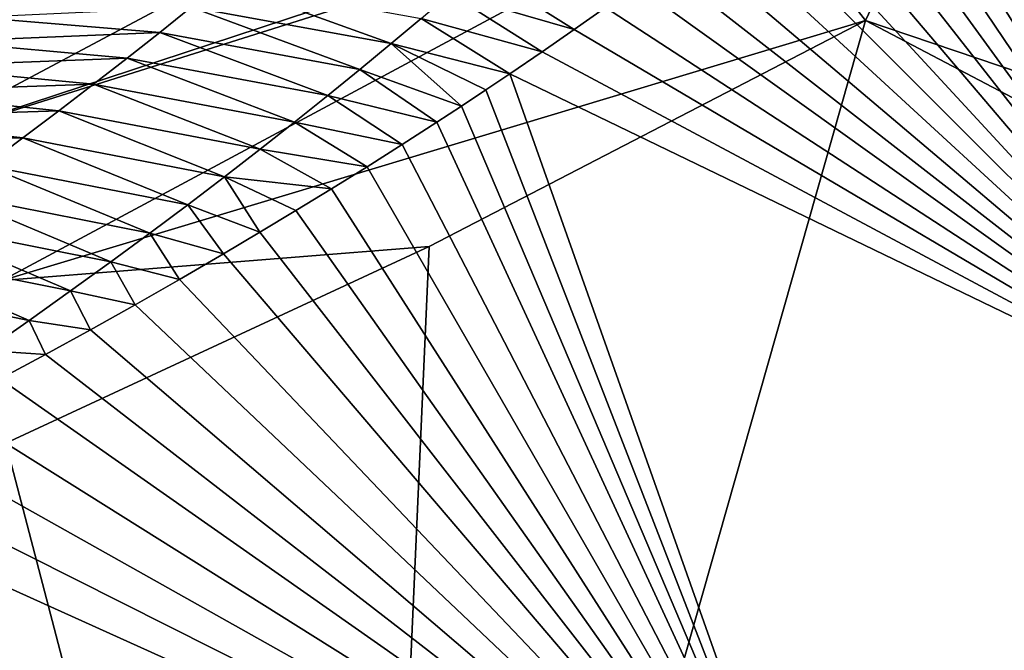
# Model space of a CAD drawing. Header units: metres. Extents: x -101 to 101, y -261 to 23.
# Tile 136 of 256: x -67.9 to -65.99, y 20.38 to 21.6. Entities that reach past the tile are written whole.
import ezdxf

# ---------------------------------------------------------------- set-up
doc = ezdxf.new("R2010")
doc.units = ezdxf.units.M
doc.layers.add('solid_505151_K2442K1000C34', color=7, linetype='CONTINUOUS')

msp = doc.modelspace()

# ---------------------------------------------------------------- linework, layer by layer
at = {"layer": 'solid_505151_K2442K1000C34'}
for points in [[(-68.325401, 21.574469, 102.55513), (-66.924706, 22.312693, 101.866219), (-68.51207, 21.732979, 102.268768)], [(-68.325401, 21.574469, 102.55513), (-66.895729, 22.290709, 101.899895), (-66.924706, 22.312693, 101.866219)], [(-65.924706, 22.314327, 101.638863), (-66.015556, 22.122618, 101.944977), (-64.153305, 21.385099, 101.638962)], [(-68.325401, 21.574469, 102.55513), (-66.70166, 22.121971, 102.102547), (-66.895729, 22.290709, 101.899895)], [(-68.131775, 21.360647, 102.797546), (-66.70166, 22.121971, 102.102547), (-68.325401, 21.574469, 102.55513)], [(-68.131775, 21.360647, 102.797546), (-66.492622, 21.899866, 102.276787), (-66.70166, 22.121971, 102.102547)], [(-66.176399, 22.097971, 93.232918), (-66.143089, 22.12908, 93.639069), (-65.460968, 20.780237, 86.734787)], [(-66.143089, 22.12908, 93.639069), (-64.283188, 21.160156, 93.64727), (-65.460968, 20.780237, 86.734787)], [(-64.025734, 21.606056, 100.564568), (-64.283188, 21.160156, 93.64727), (-66.143089, 22.12908, 93.639069)], [(-66.015556, 22.122618, 101.944977), (-66.118301, 21.905823, 102.18541), (-64.259377, 21.201382, 101.94503)], [(-66.015556, 22.122618, 101.944977), (-64.259377, 21.201382, 101.94503), (-64.153305, 21.385099, 101.638962)], [(-66.211151, 22.06637, 92.829475), (-66.176399, 22.097971, 93.232918), (-65.460968, 20.780237, 86.734787)], [(-66.247528, 22.034126, 92.426697), (-66.211151, 22.06637, 92.829475), (-65.460968, 20.780237, 86.734787)], [(-66.285477, 22.001244, 92.024742), (-66.247528, 22.034126, 92.426697), (-65.460968, 20.780237, 86.734787)], [(-66.324898, 21.967787, 91.624428), (-66.285477, 22.001244, 92.024742), (-65.460968, 20.780237, 86.734787)], [(-66.365677, 21.933826, 91.22657), (-66.324898, 21.967787, 91.624428), (-65.460968, 20.780237, 86.734787)], [(-66.410851, 21.8969, 90.803101), (-66.365677, 21.933826, 91.22657), (-65.460968, 20.780237, 86.734787)], [(-68.131775, 21.360647, 102.797546), (-66.477531, 21.882179, 102.287598), (-66.492622, 21.899866, 102.276787)], [(-66.457321, 21.859602, 90.384415), (-66.410851, 21.8969, 90.803101), (-65.460968, 20.780237, 86.734787)], [(-66.118301, 21.905823, 102.18541), (-66.12915, 21.882938, 102.206451), (-64.259377, 21.201382, 101.94503)], [(-67.938087, 21.099098, 102.987411), (-66.477531, 21.882179, 102.287598), (-68.131775, 21.360647, 102.797546)], [(-67.938087, 21.099098, 102.987411), (-66.26152, 21.603632, 102.4142), (-66.477531, 21.882179, 102.287598)], [(-66.477531, 21.882179, 102.287598), (-66.26152, 21.603632, 102.4142), (-66.12915, 21.882938, 102.206451)], [(-66.12915, 21.882938, 102.206451), (-66.26152, 21.603632, 102.4142), (-64.391975, 20.971708, 102.206467)], [(-66.12915, 21.882938, 102.206451), (-64.391975, 20.971708, 102.206467), (-64.259377, 21.201382, 101.94503)], [(-66.504944, 21.822058, 89.971497), (-66.457321, 21.859602, 90.384415), (-65.460968, 20.780237, 86.734787)], [(-66.553558, 21.784407, 89.565361), (-66.504944, 21.822058, 89.971497), (-65.460968, 20.780237, 86.734787)], [(-66.603149, 21.746742, 89.166222), (-66.553558, 21.784407, 89.565361), (-65.460968, 20.780237, 86.734787)], [(-66.654037, 21.708954, 88.772003), (-66.603149, 21.746742, 89.166222), (-65.460968, 20.780237, 86.734787)], [(-67.067894, 21.655733, 87.394455), (-67.013374, 21.703081, 87.830589), (-66.827072, 21.585567, 87.526688)], [(-67.013374, 21.703081, 87.830589), (-66.766014, 21.628336, 87.951202), (-66.827072, 21.585567, 87.526688)], [(-66.706139, 21.671057, 88.382759), (-66.654037, 21.708954, 88.772003), (-65.460968, 20.780237, 86.734787)], [(-67.570808, 21.629433, 86.432915), (-67.511696, 21.677759, 86.871147), (-67.182823, 21.558426, 86.523048)], [(-67.511696, 21.677759, 86.871147), (-67.124367, 21.607513, 86.958603), (-67.182823, 21.558426, 86.523048)], [(-66.766014, 21.628336, 87.951202), (-66.706139, 21.671057, 88.382759), (-65.460968, 20.780237, 86.734787)], [(-67.124367, 21.607513, 86.958603), (-67.067894, 21.655733, 87.394455), (-66.889107, 21.542805, 87.109596)], [(-67.067894, 21.655733, 87.394455), (-66.827072, 21.585567, 87.526688), (-66.889107, 21.542805, 87.109596)], [(-67.631958, 21.580276, 85.995018), (-67.992065, 21.610001, 86.174957), (-67.570808, 21.629433, 86.432915)], [(-67.631958, 21.580276, 85.995018), (-67.570808, 21.629433, 86.432915), (-67.243294, 21.50848, 86.087799)], [(-67.570808, 21.629433, 86.432915), (-67.182823, 21.558426, 86.523048), (-67.243294, 21.50848, 86.087799)], [(-66.827072, 21.585567, 87.526688), (-66.766014, 21.628336, 87.951202), (-65.460968, 20.780237, 86.734787)], [(-67.631958, 21.580276, 85.995018), (-68.053825, 21.562315, 85.742775), (-67.992065, 21.610001, 86.174957)], [(-67.182823, 21.558426, 86.523048), (-67.124367, 21.607513, 86.958603), (-66.951942, 21.500109, 86.700325)], [(-67.124367, 21.607513, 86.958603), (-66.889107, 21.542805, 87.109596), (-66.951942, 21.500109, 86.700325)], [(-67.938087, 21.099098, 102.987411), (-67.108452, 21.164782, 102.815361), (-66.26152, 21.603632, 102.4142)], [(-66.26152, 21.603632, 102.4142), (-67.108452, 21.164782, 102.815361), (-67.242874, 18.152447, 104.159546)], [(-64.546516, 20.704044, 102.4142), (-66.26152, 21.603632, 102.4142), (-67.242874, 18.152447, 104.159546)], [(-66.889107, 21.542805, 87.109596), (-66.827072, 21.585567, 87.526688), (-65.460968, 20.780237, 86.734787)], [(-64.391975, 20.971708, 102.206467), (-66.26152, 21.603632, 102.4142), (-64.546516, 20.704044, 102.4142)], [(-67.69519, 21.530298, 85.557472), (-68.053825, 21.562315, 85.742775), (-67.631958, 21.580276, 85.995018)], [(-67.69519, 21.530298, 85.557472), (-67.631958, 21.580276, 85.995018), (-67.305817, 21.45768, 85.652863)], [(-67.631958, 21.580276, 85.995018), (-67.243294, 21.50848, 86.087799), (-67.305817, 21.45768, 85.652863)], [(-67.69519, 21.530298, 85.557472), (-68.117638, 21.513876, 85.310959), (-68.053825, 21.562315, 85.742775)], [(-67.243294, 21.50848, 86.087799), (-67.182823, 21.558426, 86.523048), (-67.04615, 21.437111, 86.108986)], [(-67.182823, 21.558426, 86.523048), (-66.951942, 21.500109, 86.700325), (-66.998901, 21.468554, 86.402321)], [(-67.182823, 21.558426, 86.523048), (-66.998901, 21.468554, 86.402321), (-67.04615, 21.437111, 86.108986)], [(-67.760551, 21.479507, 85.120277), (-68.117638, 21.513876, 85.310959), (-67.69519, 21.530298, 85.557472)], [(-67.760551, 21.479507, 85.120277), (-67.69519, 21.530298, 85.557472), (-67.370438, 21.406033, 85.218254)], [(-67.69519, 21.530298, 85.557472), (-67.305817, 21.45768, 85.652863), (-67.370438, 21.406033, 85.218254)], [(-66.889107, 21.542805, 87.109596), (-65.460968, 20.780237, 86.734787), (-66.951942, 21.500109, 86.700325)], [(-67.760551, 21.479507, 85.120277), (-68.183548, 21.464691, 84.879547), (-68.117638, 21.513876, 85.310959)], [(-67.305817, 21.45768, 85.652863), (-67.243294, 21.50848, 86.087799), (-67.093803, 21.405888, 85.820396)], [(-67.243294, 21.50848, 86.087799), (-67.04615, 21.437111, 86.108986), (-67.093803, 21.405888, 85.820396)], [(-66.998901, 21.468554, 86.402321), (-66.951942, 21.500109, 86.700325), (-66.346191, 19.79035, 79.883408)], [(-66.951942, 21.500109, 86.700325), (-65.460968, 20.780237, 86.734787), (-66.346191, 19.79035, 79.883408)], [(-67.828079, 21.42791, 84.683464), (-68.183548, 21.464691, 84.879547), (-67.760551, 21.479507, 85.120277)], [(-67.828079, 21.42791, 84.683464), (-67.760551, 21.479507, 85.120277), (-67.437202, 21.353544, 84.783981)], [(-67.760551, 21.479507, 85.120277), (-67.370438, 21.406033, 85.218254), (-67.437202, 21.353544, 84.783981)], [(-67.828079, 21.42791, 84.683464), (-68.25161, 21.414772, 84.448532), (-68.183548, 21.464691, 84.879547)], [(-67.370438, 21.406033, 85.218254), (-67.305817, 21.45768, 85.652863), (-67.161201, 21.362562, 85.42411)], [(-67.305817, 21.45768, 85.652863), (-67.093803, 21.405888, 85.820396), (-67.161201, 21.362562, 85.42411)], [(-67.04615, 21.437111, 86.108986), (-66.998901, 21.468554, 86.402321), (-66.346191, 19.79035, 79.883408)], [(-67.093803, 21.405888, 85.820396), (-67.04615, 21.437111, 86.108986), (-66.346191, 19.79035, 79.883408)], [(-67.897835, 21.375515, 84.247047), (-68.321854, 21.364126, 84.017952), (-68.25161, 21.414772, 84.448532)], [(-67.897835, 21.375515, 84.247047), (-68.25161, 21.414772, 84.448532), (-67.828079, 21.42791, 84.683464)], [(-67.897835, 21.375515, 84.247047), (-67.828079, 21.42791, 84.683464), (-67.506165, 21.300224, 84.350067)], [(-67.828079, 21.42791, 84.683464), (-67.437202, 21.353544, 84.783981), (-67.506165, 21.300224, 84.350067)], [(-67.437202, 21.353544, 84.783981), (-67.370438, 21.406033, 85.218254), (-67.229355, 21.319639, 85.036263)], [(-67.370438, 21.406033, 85.218254), (-67.161201, 21.362562, 85.42411), (-67.229355, 21.319639, 85.036263)], [(-67.161201, 21.362562, 85.42411), (-67.093803, 21.405888, 85.820396), (-66.346191, 19.79035, 79.883408)], [(-67.969856, 21.32233, 83.811035), (-68.321854, 21.364126, 84.017952), (-67.897835, 21.375515, 84.247047)], [(-67.969856, 21.32233, 83.811035), (-67.897835, 21.375515, 84.247047), (-67.57737, 21.246078, 83.916512)], [(-67.897835, 21.375515, 84.247047), (-67.506165, 21.300224, 84.350067), (-67.57737, 21.246078, 83.916512)], [(-67.229355, 21.319639, 85.036263), (-67.161201, 21.362562, 85.42411), (-66.346191, 19.79035, 79.883408)], [(-67.506165, 21.300224, 84.350067), (-67.437202, 21.353544, 84.783981), (-67.298203, 21.277065, 84.656319)], [(-67.437202, 21.353544, 84.783981), (-67.229355, 21.319639, 85.036263), (-67.298203, 21.277065, 84.656319)], [(-68.044205, 21.268364, 83.375443), (-67.969856, 21.32233, 83.811035), (-67.650864, 21.191114, 83.483345)], [(-67.969856, 21.32233, 83.811035), (-67.57737, 21.246078, 83.916512), (-67.650864, 21.191114, 83.483345)], [(-67.298203, 21.277065, 84.656319), (-67.229355, 21.319639, 85.036263), (-66.346191, 19.79035, 79.883408)], [(-67.57737, 21.246078, 83.916512), (-67.506165, 21.300224, 84.350067), (-67.437721, 21.192741, 83.918022)], [(-67.506165, 21.300224, 84.350067), (-67.298203, 21.277065, 84.656319), (-67.367683, 21.234787, 84.283745)], [(-67.506165, 21.300224, 84.350067), (-67.367683, 21.234787, 84.283745), (-67.437721, 21.192741, 83.918022)], [(-68.120926, 21.213623, 82.940285), (-68.044205, 21.268364, 83.375443), (-67.7267, 21.135338, 83.050568)], [(-68.044205, 21.268364, 83.375443), (-67.650864, 21.191114, 83.483345), (-67.7267, 21.135338, 83.050568)], [(-67.367683, 21.234787, 84.283745), (-67.298203, 21.277065, 84.656319), (-66.346191, 19.79035, 79.883408)], [(-67.650864, 21.191114, 83.483345), (-67.57737, 21.246078, 83.916512), (-67.508278, 21.150858, 83.558609)], [(-67.57737, 21.246078, 83.916512), (-67.437721, 21.192741, 83.918022), (-67.508278, 21.150858, 83.558609)], [(-67.437721, 21.192741, 83.918022), (-67.367683, 21.234787, 84.283745), (-66.346191, 19.79035, 79.883408)], [(-68.200089, 21.158121, 82.505592), (-68.120926, 21.213623, 82.940285), (-67.804947, 21.078758, 82.618195)], [(-68.120926, 21.213623, 82.940285), (-67.7267, 21.135338, 83.050568), (-67.804947, 21.078758, 82.618195)], [(-67.7267, 21.135338, 83.050568), (-67.650864, 21.191114, 83.483345), (-67.593613, 21.100945, 83.135925)], [(-67.650864, 21.191114, 83.483345), (-67.508278, 21.150858, 83.558609), (-67.593613, 21.100945, 83.135925)], [(-67.508278, 21.150858, 83.558609), (-67.437721, 21.192741, 83.918022), (-66.346191, 19.79035, 79.883408)], [(-68.281761, 21.101862, 82.071381), (-68.200089, 21.158121, 82.505592), (-67.885674, 21.021383, 82.186249)], [(-68.200089, 21.158121, 82.505592), (-67.804947, 21.078758, 82.618195), (-67.885674, 21.021383, 82.186249)], [(-67.938087, 21.099098, 102.987411), (-67.930946, 20.78363, 103.161079), (-67.108452, 21.164782, 102.815361)], [(-67.108452, 21.164782, 102.815361), (-67.930946, 20.78363, 103.161079), (-67.242874, 18.152447, 104.159546)], [(-67.593613, 21.100945, 83.135925), (-67.508278, 21.150858, 83.558609), (-66.346191, 19.79035, 79.883408)], [(-67.804947, 21.078758, 82.618195), (-67.7267, 21.135338, 83.050568), (-67.679718, 21.051781, 82.723885)], [(-67.7267, 21.135338, 83.050568), (-67.593613, 21.100945, 83.135925), (-67.679718, 21.051781, 82.723885)], [(-68.281761, 21.101862, 82.071381), (-67.885674, 21.021383, 82.186249), (-67.968956, 20.963219, 81.754753)], [(-67.679718, 21.051781, 82.723885), (-67.593613, 21.100945, 83.135925), (-66.346191, 19.79035, 79.883408)], [(-67.885674, 21.021383, 82.186249), (-67.804947, 21.078758, 82.618195), (-67.766495, 21.003305, 82.321915)], [(-67.804947, 21.078758, 82.618195), (-67.679718, 21.051781, 82.723885), (-67.766495, 21.003305, 82.321915)], [(-67.766495, 21.003305, 82.321915), (-67.679718, 21.051781, 82.723885), (-66.346191, 19.79035, 79.883408)], [(-67.968956, 20.963219, 81.754753), (-67.885674, 21.021383, 82.186249), (-67.853836, 20.955442, 81.92939)], [(-67.885674, 21.021383, 82.186249), (-67.766495, 21.003305, 82.321915), (-67.853836, 20.955442, 81.92939)], [(-67.853836, 20.955442, 81.92939), (-67.766495, 21.003305, 82.321915), (-66.346191, 19.79035, 79.883408)], [(-67.968956, 20.963219, 81.754753), (-67.853836, 20.955442, 81.92939), (-67.941643, 20.908108, 81.545692)], [(-67.941643, 20.908108, 81.545692), (-67.853836, 20.955442, 81.92939), (-66.346191, 19.79035, 79.883408)], [(-68.043991, 20.853727, 81.110764), (-67.941643, 20.908108, 81.545692), (-66.346191, 19.79035, 79.883408)], [(-68.14682, 20.800142, 80.687309), (-68.043991, 20.853727, 81.110764), (-66.346191, 19.79035, 79.883408)], [(-67.930946, 20.78363, 103.161079), (-69.177132, 19.015291, 104.159546), (-67.242874, 18.152447, 104.159546)], [(-68.250183, 20.747677, 80.276176), (-68.14682, 20.800142, 80.687309), (-66.346191, 19.79035, 79.883408)], [(-65.460968, 20.780237, 86.734787), (-64.023293, 19.950193, 86.734787), (-66.346191, 19.79035, 79.883408)], [(-68.250183, 20.747677, 80.276176), (-66.346191, 19.79035, 79.883408), (-68.353951, 20.696209, 79.876503)], [(-68.353951, 20.696209, 79.876503), (-66.346191, 19.79035, 79.883408), (-68.881798, 19.113712, 73.114449)], [(-64.546516, 20.704044, 102.4142), (-67.242874, 18.152447, 104.159546), (-65.40863, 17.093483, 104.159546)]]:
    msp.add_3dface(points, dxfattribs=at)

doc.saveas('drawing.dxf')
